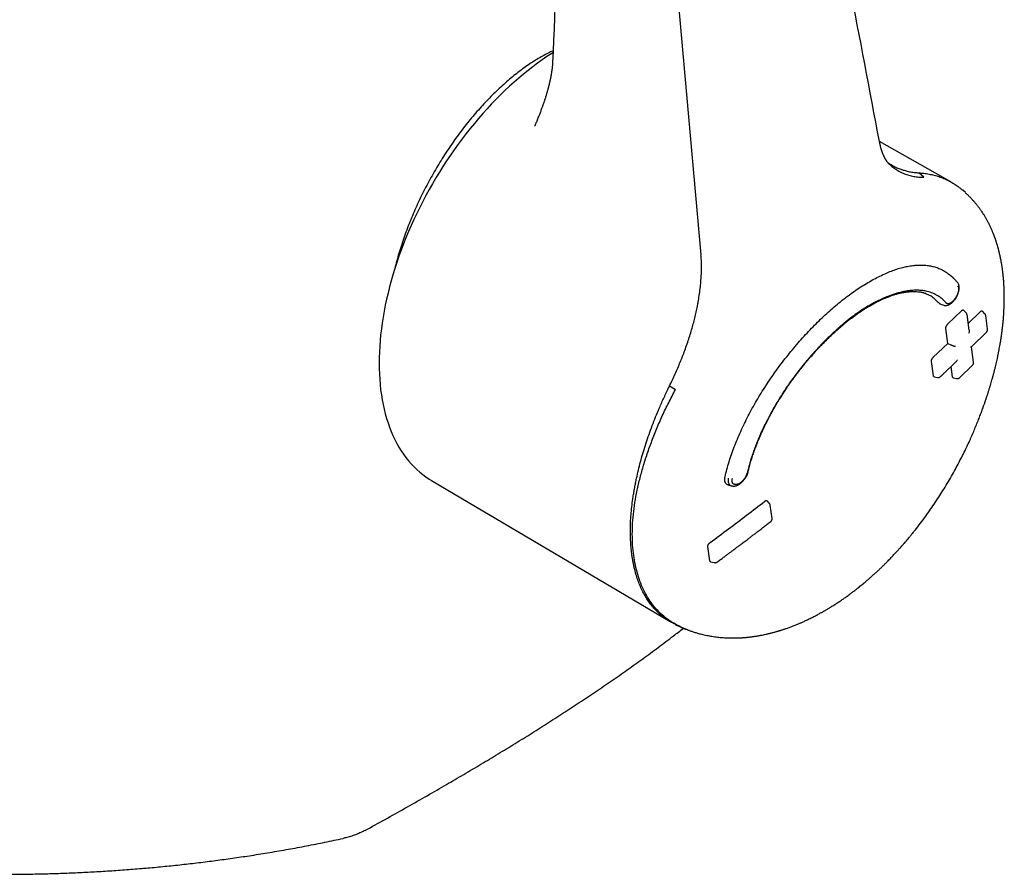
# Model space of a CAD drawing. Header units: millimetres. Extents: x 8 to 566, y 12 to 398.
# Tile 22 of 198: x 526 to 556, y 87 to 113. Entities that reach past the tile are written whole.
import ezdxf

# ---------------------------------------------------------------- set-up
doc = ezdxf.new("R2010")
doc.units = ezdxf.units.MM

msp = doc.modelspace()

# ---------------------------------------------------------------- linework, layer by layer
at = {"color": 7, "linetype": 'Continuous', "lineweight": 30}
for p, q in [((545.543, 117.457), (546.569, 106.033)), ((554.249, 108.269), (552.053, 109.506)), ((552.306, 108.867), (552.354, 108.834)), ((553.415, 108.412), (553.261, 108.547)), ((554.69, 107.939), (554.608, 108.012)), ((554.326, 105.307), (554.251, 105.375)), ((554.328, 105.304), (554.325, 105.307)), ((553.476, 104.845), (553.457, 104.851)), ((553.475, 104.844), (553.476, 104.844)), ((553.932, 104.508), (554.027, 104.478)), ((554.146, 103.895), (554.573, 104.309)), ((554.714, 104.248), (554.637, 104.327)), ((554.807, 103.714), (554.741, 104.192)), ((554.779, 103.916), (555.148, 104.282)), ((555.289, 104.22), (555.212, 104.301)), ((555.373, 103.75), (555.316, 104.165)), ((554.154, 103.309), (554.091, 103.768)), ((554.875, 103.201), (555.345, 103.666)), ((553.703, 102.881), (554.154, 103.309)), ((554.154, 103.309), (554.244, 103.264)), ((554.244, 103.264), (554.248, 103.263)), ((554.943, 102.729), (554.877, 103.203)), ((553.708, 102.314), (553.647, 102.754)), ((554.297, 102.279), (554.253, 102.599)), ((554.511, 102.253), (554.914, 102.643)), ((553.729, 102.285), (553.832, 102.262)), ((554.318, 102.25), (554.419, 102.227)), ((545.605, 102.006), (545.787, 101.894)), ((538.296, 99.092), (545.618, 94.76)), ((547.392, 98.964), (547.498, 98.931)), ((548.667, 98.397), (548.599, 98.468)), ((548.751, 97.928), (548.694, 98.342)), ((546.843, 96.627), (546.781, 97.071)), ((546.865, 96.598), (546.98, 96.571)), ((545.778, 94.675), (546.085, 94.528))]:
    msp.add_line(p, q, dxfattribs=at)
at = {"color": 7, "linetype": 'Continuous', "lineweight": 30, "flags": 128}
msp.add_lwpolyline([(542.023, 112.238), (541.984, 112.214), (541.837, 112.118), (541.692, 112.019), (541.546, 111.915), (541.401, 111.807), (541.257, 111.695), (541.113, 111.579), (540.97, 111.459), (540.828, 111.335), (540.687, 111.208), (540.548, 111.077), (540.409, 110.943), (540.271, 110.805), (540.135, 110.664), (540.001, 110.519), (539.868, 110.372), (539.736, 110.221), (539.607, 110.067), (539.479, 109.911), (539.353, 109.752), (539.229, 109.59), (539.107, 109.426), (538.988, 109.259), (538.87, 109.09), (538.755, 108.919), (538.643, 108.746), (538.533, 108.571), (538.425, 108.394), (538.32, 108.215), (538.218, 108.035), (538.119, 107.854), (538.022, 107.671), (537.928, 107.486), (537.838, 107.301), (537.75, 107.115), (537.665, 106.928), (537.584, 106.741), (537.506, 106.552), (537.431, 106.364), (537.359, 106.175), (537.291, 105.986), (537.226, 105.797), (537.165, 105.608), (537.107, 105.419), (537.053, 105.231), (537.002, 105.043), (536.955, 104.855), (536.912, 104.669), (536.872, 104.483), (536.836, 104.298), (536.804, 104.115), (536.775, 103.932), (536.75, 103.751), (536.729, 103.572), (536.712, 103.394), (536.699, 103.218), (536.689, 103.043), (536.683, 102.871), (536.681, 102.701), (536.683, 102.533), (536.689, 102.367), (536.699, 102.204), (536.712, 102.043), (536.729, 101.885), (536.75, 101.73), (536.775, 101.577), (536.804, 101.428), (536.836, 101.282), (536.872, 101.139), (536.912, 100.999), (536.955, 100.862), (537.002, 100.729), (537.053, 100.6), (537.107, 100.474), (537.165, 100.352), (537.226, 100.234), (537.291, 100.12), (537.359, 100.009), (537.431, 99.903), (537.506, 99.801), (537.584, 99.703), (537.665, 99.609), (537.75, 99.52), (537.838, 99.435), (537.928, 99.354), (538.022, 99.279), (538.119, 99.207), (538.218, 99.14), (538.296, 99.092)], dxfattribs=at)
at = {"color": 7, "linetype": 'Continuous', "lineweight": 30}
for points, knots in [([(542.424, 121.464), (542.365, 120.124), (542.225, 116.948), (542.089, 113.774), (542.01, 111.938)], [0, 0, 0, 0, 0.421584, 1, 1, 1, 1]), ([(552.053, 109.507), (551.75, 111.101), (551.081, 114.626), (550.411, 118.15), (550.045, 120.08)], [0, 0, 0, 0, 0.45248, 1, 1, 1, 1]), ([(542.025, 112.297), (541.976, 112.274), (541.869, 112.224), (541.703, 112.136), (541.529, 112.034), (541.354, 111.924), (541.178, 111.804), (541, 111.674), (540.822, 111.535), (540.643, 111.386), (540.464, 111.227), (540.287, 111.062), (540.113, 110.89), (539.942, 110.713), (539.773, 110.527), (539.604, 110.334), (539.438, 110.133), (539.273, 109.925), (539.111, 109.71), (538.954, 109.491), (538.802, 109.269), (538.656, 109.045), (538.513, 108.815), (538.374, 108.579), (538.24, 108.34), (538.11, 108.096), (537.985, 107.848), (537.866, 107.6), (537.756, 107.352), (537.651, 107.104), (537.553, 106.854), (537.461, 106.602), (537.375, 106.35), (537.296, 106.097), (537.224, 105.844), (537.182, 105.677), (537.162, 105.594)], [0, 0, 0, 0, 0.025373, 0.05556, 0.08474, 0.11392, 0.143612, 0.173331, 0.20305, 0.232743, 0.262995, 0.293247, 0.322298, 0.351348, 0.38091, 0.410498, 0.440086, 0.469648, 0.499766, 0.529884, 0.558814, 0.587743, 0.617178, 0.64664, 0.676102, 0.705537, 0.735524, 0.76551, 0.794391, 0.823272, 0.852656, 0.882067, 0.911478, 0.940862, 0.970795, 1, 1, 1, 1]), ([(542.01, 111.938), (542.009, 111.931), (542.009, 111.918), (542.008, 111.9), (542.007, 111.885), (542.006, 111.872), (542.005, 111.86), (542.004, 111.848), (542.003, 111.835), (542.002, 111.821), (542, 111.806), (541.999, 111.791), (541.997, 111.775), (541.995, 111.758), (541.993, 111.738), (541.99, 111.714), (541.986, 111.688), (541.982, 111.661), (541.978, 111.633), (541.974, 111.607), (541.969, 111.58), (541.965, 111.554), (541.961, 111.53), (541.956, 111.508), (541.952, 111.485), (541.947, 111.46), (541.942, 111.435), (541.937, 111.412), (541.933, 111.392), (541.928, 111.371), (541.923, 111.348), (541.918, 111.323), (541.912, 111.301), (541.908, 111.282), (541.904, 111.264), (541.899, 111.245), (541.893, 111.221), (541.886, 111.195), (541.879, 111.167), (541.872, 111.142), (541.864, 111.111), (541.854, 111.075), (541.842, 111.032), (541.829, 110.987), (541.815, 110.943), (541.802, 110.899), (541.788, 110.855), (541.773, 110.809), (541.758, 110.764), (541.744, 110.72), (541.73, 110.679), (541.716, 110.64), (541.703, 110.602), (541.688, 110.562), (541.672, 110.518), (541.654, 110.469), (541.635, 110.418), (541.615, 110.365), (541.594, 110.311), (541.571, 110.254), (541.547, 110.195), (541.523, 110.137), (541.502, 110.087), (541.485, 110.046), (541.471, 110.015), (541.463, 109.996), (541.459, 109.985), (541.458, 109.983)], [0, 0, 0, 0, 0.017099, 0.031281, 0.042671, 0.052571, 0.06133, 0.06959, 0.079025, 0.089608, 0.099395, 0.110436, 0.120732, 0.13272, 0.146211, 0.160466, 0.179078, 0.196618, 0.213204, 0.230118, 0.245408, 0.261679, 0.275831, 0.287824, 0.300661, 0.315251, 0.330093, 0.34249, 0.35276, 0.363796, 0.37645, 0.390441, 0.402851, 0.411945, 0.420235, 0.430423, 0.44264, 0.456791, 0.470781, 0.483764, 0.495739, 0.515926, 0.537127, 0.559366, 0.580671, 0.600968, 0.620891, 0.643145, 0.664046, 0.68381, 0.702452, 0.719955, 0.736301, 0.753548, 0.772984, 0.794585, 0.817105, 0.839874, 0.862893, 0.886162, 0.913061, 0.937154, 0.958303, 0.976413, 0.987473, 0.99735, 1, 1, 1, 1]), ([(552.371, 108.797), (552.369, 108.798), (552.366, 108.801), (552.362, 108.806), (552.358, 108.809), (552.356, 108.811), (552.352, 108.814), (552.348, 108.819), (552.342, 108.825), (552.336, 108.832), (552.329, 108.839), (552.323, 108.846), (552.317, 108.853), (552.311, 108.86), (552.306, 108.866), (552.301, 108.873), (552.296, 108.88), (552.29, 108.887), (552.287, 108.892), (552.284, 108.897), (552.28, 108.901), (552.277, 108.906), (552.273, 108.912), (552.269, 108.918), (552.265, 108.923), (552.262, 108.928), (552.258, 108.935), (552.253, 108.942), (552.249, 108.949), (552.245, 108.956), (552.24, 108.963), (552.235, 108.972), (552.23, 108.981), (552.224, 108.992), (552.218, 109.004), (552.211, 109.017), (552.204, 109.03), (552.197, 109.044), (552.191, 109.057), (552.184, 109.072), (552.177, 109.087), (552.17, 109.104), (552.163, 109.121), (552.157, 109.135), (552.153, 109.147), (552.15, 109.153), (552.148, 109.161), (552.144, 109.17), (552.141, 109.179), (552.138, 109.187), (552.135, 109.195), (552.133, 109.202), (552.13, 109.211), (552.126, 109.22), (552.124, 109.228), (552.121, 109.235), (552.119, 109.242), (552.116, 109.252), (552.113, 109.263), (552.109, 109.274), (552.106, 109.285), (552.103, 109.295), (552.1, 109.305), (552.097, 109.318), (552.093, 109.331), (552.089, 109.345), (552.086, 109.356), (552.084, 109.367), (552.08, 109.381), (552.076, 109.399), (552.071, 109.42), (552.067, 109.438), (552.063, 109.454), (552.06, 109.469), (552.057, 109.487), (552.054, 109.5), (552.053, 109.507)], [0, 0, 0, 0, 0.018151, 0.033412, 0.045776, 0.055358, 0.064386, 0.082947, 0.101945, 0.124699, 0.148126, 0.169699, 0.187351, 0.205984, 0.221801, 0.235254, 0.254762, 0.271151, 0.282755, 0.290528, 0.299547, 0.310441, 0.323241, 0.336123, 0.345725, 0.353518, 0.366771, 0.380873, 0.393968, 0.40484, 0.415702, 0.431318, 0.448295, 0.462046, 0.481182, 0.501757, 0.520839, 0.538193, 0.559641, 0.575667, 0.597308, 0.616525, 0.635819, 0.658923, 0.667809, 0.674324, 0.681901, 0.69216, 0.703525, 0.71251, 0.719287, 0.726715, 0.736239, 0.746731, 0.755148, 0.761324, 0.767647, 0.776875, 0.788493, 0.800059, 0.810193, 0.818894, 0.828088, 0.839482, 0.853558, 0.865638, 0.875382, 0.884104, 0.893974, 0.912549, 0.930254, 0.947291, 0.957949, 0.969381, 0.983301, 1, 1, 1, 1]), ([(552.354, 108.834), (552.391, 108.81), (552.466, 108.764), (552.585, 108.705), (552.71, 108.655), (552.839, 108.614), (552.974, 108.582), (553.114, 108.559), (553.212, 108.551), (553.261, 108.547)], [0, 0, 0, 0, 0.142956, 0.285496, 0.427851, 0.570249, 0.712918, 0.85609, 1, 1, 1, 1]), ([(552.371, 108.8), (552.392, 108.78), (552.451, 108.727), (552.555, 108.654), (552.682, 108.579), (552.816, 108.519), (552.956, 108.471), (553.103, 108.437), (553.256, 108.415), (553.362, 108.413), (553.415, 108.412)], [0, 0, 0, 0, 0.076053, 0.207519, 0.339079, 0.470779, 0.602664, 0.734788, 0.867211, 1, 1, 1, 1]), ([(553.26, 108.547), (553.285, 108.546), (553.366, 108.54), (553.498, 108.524), (553.657, 108.495), (553.81, 108.456), (553.959, 108.406), (554.103, 108.346), (554.242, 108.275), (554.376, 108.194), (554.484, 108.116), (554.561, 108.054), (554.595, 108.023), (554.608, 108.012)], [0, 0, 0, 0, 0.0468151, 0.1524284, 0.2581924, 0.3644103, 0.4707798, 0.5788737, 0.6871268, 0.7958621, 0.9047593, 0.9661084, 1, 1, 1, 1]), ([(545.92, 94.61), (545.922, 94.609), (545.932, 94.604), (545.947, 94.597), (545.964, 94.589), (545.977, 94.583), (545.989, 94.578), (546.001, 94.573), (546.015, 94.567), (546.031, 94.56), (546.047, 94.553), (546.062, 94.546), (546.075, 94.541), (546.088, 94.536), (546.108, 94.527), (546.132, 94.518), (546.157, 94.508), (546.18, 94.5), (546.205, 94.49), (546.241, 94.477), (546.284, 94.462), (546.335, 94.445), (546.385, 94.429), (546.44, 94.412), (546.496, 94.396), (546.56, 94.379), (546.632, 94.361), (546.709, 94.344), (546.789, 94.328), (546.865, 94.314), (546.947, 94.301), (547.033, 94.289), (547.119, 94.279), (547.203, 94.271), (547.288, 94.265), (547.375, 94.26), (547.463, 94.257), (547.536, 94.257), (547.591, 94.257), (547.63, 94.257), (547.67, 94.258), (547.711, 94.26), (547.75, 94.261), (547.791, 94.263), (547.828, 94.265), (547.859, 94.268), (547.88, 94.269), (547.9, 94.271), (547.92, 94.272), (547.943, 94.274), (547.966, 94.276), (547.986, 94.278), (548.005, 94.28), (548.035, 94.283), (548.076, 94.288), (548.128, 94.294), (548.179, 94.301), (548.227, 94.308), (548.272, 94.315), (548.318, 94.323), (548.363, 94.331), (548.421, 94.342), (548.485, 94.354), (548.541, 94.366), (548.582, 94.375), (548.61, 94.382), (548.643, 94.389), (548.677, 94.398), (548.709, 94.406), (548.74, 94.413), (548.772, 94.422), (548.805, 94.431), (548.841, 94.44), (548.877, 94.451), (548.911, 94.46), (548.94, 94.469), (548.964, 94.476), (548.986, 94.483), (549.008, 94.49), (549.037, 94.499), (549.072, 94.51), (549.113, 94.523), (549.155, 94.537), (549.201, 94.553), (549.251, 94.571), (549.303, 94.59), (549.355, 94.609), (549.406, 94.629), (549.459, 94.65), (549.511, 94.671), (549.559, 94.691), (549.602, 94.709), (549.644, 94.727), (549.688, 94.746), (549.735, 94.768), (549.805, 94.8), (549.896, 94.843), (550.007, 94.898), (550.117, 94.955), (550.201, 95.001), (550.261, 95.034), (550.296, 95.053), (550.326, 95.07), (550.355, 95.087), (550.383, 95.103), (550.418, 95.123), (550.458, 95.147), (550.503, 95.174), (550.548, 95.202), (550.599, 95.233), (550.654, 95.268), (550.713, 95.306), (550.771, 95.344), (550.828, 95.382), (550.882, 95.418), (550.933, 95.453), (550.982, 95.488), (551.033, 95.524), (551.087, 95.563), (551.152, 95.61), (551.227, 95.666), (551.312, 95.732), (551.388, 95.791), (551.453, 95.843), (551.506, 95.886), (551.557, 95.928), (551.607, 95.97), (551.653, 96.009), (551.693, 96.044), (551.728, 96.074), (551.76, 96.101), (551.793, 96.131), (551.831, 96.165), (551.884, 96.213), (551.951, 96.273), (552.027, 96.344), (552.102, 96.416), (552.176, 96.488), (552.248, 96.559), (552.327, 96.638), (552.41, 96.724), (552.496, 96.815), (552.576, 96.901), (552.637, 96.968), (552.679, 97.015), (552.702, 97.041), (552.718, 97.059), (552.728, 97.07), (552.737, 97.08), (552.748, 97.092), (552.764, 97.111), (552.788, 97.139), (552.821, 97.176), (552.86, 97.222), (552.905, 97.275), (552.957, 97.336), (553.014, 97.406), (553.078, 97.484), (553.178, 97.61), (553.311, 97.781), (553.471, 97.996), (553.623, 98.21), (553.767, 98.421), (553.904, 98.631), (554.038, 98.843), (554.167, 99.059), (554.293, 99.278), (554.412, 99.493), (554.525, 99.706), (554.631, 99.916), (554.731, 100.123), (554.819, 100.312), (554.896, 100.484), (554.963, 100.642), (555.031, 100.803), (555.094, 100.961), (555.154, 101.117), (555.199, 101.237), (555.232, 101.327), (555.251, 101.382), (555.269, 101.43), (555.282, 101.469), (555.293, 101.5), (555.3, 101.522), (555.307, 101.541), (555.312, 101.555), (555.316, 101.569), (555.323, 101.588), (555.332, 101.615), (555.344, 101.652), (555.359, 101.698), (555.38, 101.762), (555.405, 101.84), (555.433, 101.929), (555.459, 102.017), (555.484, 102.103), (555.51, 102.194), (555.537, 102.291), (555.564, 102.392), (555.589, 102.489), (555.612, 102.584), (555.634, 102.676), (555.654, 102.763), (555.671, 102.836), (555.683, 102.894), (555.692, 102.937), (555.7, 102.977), (555.709, 103.017), (555.717, 103.061), (555.728, 103.118), (555.742, 103.191), (555.758, 103.284), (555.772, 103.366), (555.783, 103.432), (555.79, 103.48), (555.797, 103.527), (555.804, 103.575), (555.81, 103.622), (555.816, 103.666), (555.821, 103.705), (555.825, 103.739), (555.829, 103.771), (555.833, 103.804), (555.837, 103.84), (555.842, 103.885), (555.847, 103.942), (555.854, 104.008), (555.86, 104.077), (555.865, 104.141), (555.869, 104.198), (555.872, 104.246), (555.874, 104.289), (555.876, 104.328), (555.878, 104.369), (555.88, 104.415), (555.882, 104.469), (555.884, 104.528), (555.886, 104.59), (555.886, 104.65), (555.887, 104.705), (555.886, 104.756), (555.886, 104.803), (555.885, 104.851), (555.884, 104.902), (555.883, 104.952), (555.881, 104.999), (555.879, 105.044), (555.877, 105.089), (555.874, 105.132), (555.872, 105.171), (555.869, 105.212), (555.865, 105.257), (555.861, 105.307), (555.856, 105.36), (555.851, 105.412), (555.846, 105.461), (555.841, 105.504), (555.835, 105.545), (555.83, 105.585), (555.824, 105.626), (555.819, 105.664), (555.813, 105.698), (555.808, 105.729), (555.802, 105.767), (555.795, 105.809), (555.785, 105.863), (555.774, 105.916), (555.762, 105.974), (555.75, 106.029), (555.738, 106.083), (555.728, 106.124), (555.72, 106.154), (555.715, 106.176), (555.708, 106.2), (555.702, 106.224), (555.695, 106.25), (555.688, 106.276), (555.68, 106.301), (555.674, 106.324), (555.667, 106.346), (555.66, 106.369), (555.652, 106.394), (555.645, 106.417), (555.638, 106.438), (555.631, 106.459), (555.624, 106.483), (555.615, 106.507), (555.608, 106.529), (555.6, 106.549), (555.593, 106.57), (555.584, 106.593), (555.576, 106.616), (555.568, 106.637), (555.56, 106.656), (555.553, 106.676), (555.542, 106.702), (555.53, 106.731), (555.516, 106.765), (555.502, 106.799), (555.488, 106.83), (555.473, 106.861), (555.459, 106.891), (555.441, 106.929), (555.419, 106.975), (555.396, 107.019), (555.372, 107.064), (555.352, 107.102), (555.334, 107.134), (555.316, 107.165), (555.296, 107.198), (555.275, 107.234), (555.252, 107.27), (555.231, 107.302), (555.212, 107.332), (555.194, 107.358), (555.175, 107.386), (555.155, 107.415), (555.132, 107.446), (555.108, 107.479), (555.081, 107.515), (555.052, 107.553), (555.021, 107.591), (554.991, 107.626), (554.964, 107.659), (554.938, 107.688), (554.911, 107.718), (554.883, 107.748), (554.852, 107.781), (554.818, 107.815), (554.79, 107.843), (554.769, 107.863), (554.754, 107.877), (554.735, 107.896), (554.716, 107.913), (554.704, 107.924), (554.7, 107.928)], [0, 0, 0, 0, 0.0003782, 0.0017196, 0.002726, 0.0034302, 0.0041389, 0.0049296, 0.0058022, 0.0067567, 0.0079275, 0.0088957, 0.0096606, 0.0103583, 0.0113438, 0.0134913, 0.0148492, 0.0160938, 0.0176819, 0.0195441, 0.0228739, 0.0255644, 0.0290798, 0.0320232, 0.0354195, 0.0393683, 0.0435095, 0.0484062, 0.0530974, 0.0574069, 0.0622193, 0.0674996, 0.0722823, 0.0772873, 0.0821021, 0.0869765, 0.0921815, 0.0972468, 0.0994289, 0.1015705, 0.1039261, 0.1062526, 0.1084811, 0.1106575, 0.113191, 0.1147032, 0.1159, 0.1168784, 0.1180113, 0.1193359, 0.1207379, 0.121933, 0.1228957, 0.1239061, 0.1267955, 0.1299705, 0.1326247, 0.135331, 0.1380862, 0.1402702, 0.143096, 0.1458179, 0.1500092, 0.1539545, 0.1552814, 0.1569038, 0.1588213, 0.1608438, 0.1626124, 0.1643, 0.1660738, 0.1679528, 0.1699743, 0.1721463, 0.1741478, 0.1757351, 0.177034, 0.17824, 0.179481, 0.180757, 0.1830921, 0.1854245, 0.1877625, 0.1902836, 0.1931769, 0.1963207, 0.199157, 0.2020166, 0.2051519, 0.2081776, 0.2109719, 0.2132947, 0.2155777, 0.2181007, 0.2208331, 0.2237413, 0.2301917, 0.2365589, 0.2428673, 0.2491624, 0.2512875, 0.2533391, 0.2551347, 0.2566654, 0.2582492, 0.2601323, 0.2627136, 0.2653738, 0.2680116, 0.2706269, 0.2742729, 0.2777599, 0.2811361, 0.2845363, 0.2878405, 0.2907686, 0.29363, 0.2966648, 0.2998947, 0.3033591, 0.3082519, 0.313536, 0.3188408, 0.3221373, 0.3253723, 0.3285458, 0.3316569, 0.3345464, 0.3371, 0.3391991, 0.3410193, 0.3430336, 0.3454421, 0.348244, 0.353063, 0.3579705, 0.3627979, 0.3675458, 0.3722146, 0.3768048, 0.382858, 0.3885547, 0.3938913, 0.3988694, 0.4009066, 0.4024671, 0.4035181, 0.4040768, 0.4046109, 0.4053307, 0.4062364, 0.4080232, 0.4102631, 0.4129554, 0.4160997, 0.4196953, 0.4237415, 0.4282376, 0.4331824, 0.4453099, 0.4571452, 0.4686908, 0.4799496, 0.4909241, 0.5016167, 0.5129627, 0.5239835, 0.5347624, 0.5453352, 0.5557028, 0.5658649, 0.5758213, 0.5833495, 0.5909499, 0.5987505, 0.6067512, 0.613957, 0.6213171, 0.6242439, 0.6269428, 0.6292924, 0.6312925, 0.6325941, 0.6336888, 0.6345765, 0.6352574, 0.6358106, 0.636623, 0.6379797, 0.6397681, 0.6419884, 0.6446405, 0.649, 0.6533461, 0.6576035, 0.6617722, 0.6658524, 0.670928, 0.6758596, 0.6806477, 0.685293, 0.6897955, 0.6941553, 0.698255, 0.7006179, 0.7027213, 0.7046081, 0.706612, 0.7088037, 0.7111831, 0.7153163, 0.7199623, 0.725128, 0.7274915, 0.7298738, 0.7322642, 0.7346625, 0.7370688, 0.7394044, 0.7413757, 0.743091, 0.7446378, 0.7463261, 0.7481582, 0.7501616, 0.7533696, 0.7568515, 0.760528, 0.7641672, 0.7668827, 0.7694651, 0.7717346, 0.7736077, 0.7757414, 0.7781818, 0.7810068, 0.7842964, 0.7877246, 0.790953, 0.7939748, 0.7967583, 0.7991955, 0.8017094, 0.8045678, 0.8075566, 0.8099366, 0.8124028, 0.8149809, 0.8174227, 0.8195768, 0.821626, 0.8243161, 0.8271069, 0.8300433, 0.8331794, 0.8360447, 0.8385303, 0.8406016, 0.8429926, 0.8454142, 0.8476796, 0.8496534, 0.8513924, 0.8531209, 0.8562011, 0.8589182, 0.8625112, 0.865738, 0.8691899, 0.8724178, 0.8753159, 0.8766059, 0.877934, 0.8793154, 0.8809261, 0.882388, 0.8840229, 0.8856745, 0.8869805, 0.8882324, 0.8896849, 0.8913498, 0.8928379, 0.8940304, 0.895226, 0.8967177, 0.8983724, 0.8997633, 0.9008918, 0.9021877, 0.9037821, 0.9052963, 0.9065486, 0.9076092, 0.9088701, 0.9103923, 0.9127023, 0.9145008, 0.9168942, 0.919171, 0.920658, 0.9230581, 0.9254324, 0.9282606, 0.9314872, 0.9345535, 0.9372827, 0.9391967, 0.9412205, 0.9435764, 0.9461464, 0.9487439, 0.9511291, 0.9531468, 0.9550082, 0.956893, 0.9591491, 0.9614326, 0.9638172, 0.9664666, 0.969463, 0.972487, 0.9752894, 0.977751, 0.9800859, 0.9824157, 0.9848935, 0.9874043, 0.9905727, 0.9936093, 0.9945742, 0.9957434, 0.9972454, 0.9990811, 1, 1, 1, 1]), ([(554.688, 107.938), (554.689, 107.937), (554.692, 107.934), (554.696, 107.931), (554.699, 107.927)], [0, 0, 0, 0, 0.034686, 1, 1, 1, 1]), ([(546.072, 103.091), (546.096, 103.159), (546.145, 103.292), (546.21, 103.489), (546.268, 103.679), (546.321, 103.862), (546.369, 104.045), (546.412, 104.225), (546.441, 104.359), (546.458, 104.444), (546.465, 104.482), (546.473, 104.52), (546.479, 104.557), (546.486, 104.594), (546.492, 104.631), (546.509, 104.728), (546.532, 104.884), (546.557, 105.095), (546.574, 105.298), (546.584, 105.494), (546.586, 105.682), (546.582, 105.862), (546.574, 105.976), (546.569, 106.033)], [0, 0, 0, 0, 0.062956, 0.124387, 0.184239, 0.242461, 0.299008, 0.359229, 0.417333, 0.430083, 0.442723, 0.455255, 0.467676, 0.479988, 0.49219, 0.504281, 0.577864, 0.650619, 0.722487, 0.793408, 0.863332, 0.93221, 1, 1, 1, 1]), ([(547.308, 99.212), (547.326, 99.287), (547.363, 99.437), (547.43, 99.665), (547.506, 99.896), (547.592, 100.13), (547.687, 100.366), (547.79, 100.603), (547.901, 100.841), (548.02, 101.078), (548.145, 101.312), (548.277, 101.546), (548.416, 101.778), (548.562, 102.007), (548.713, 102.235), (548.87, 102.459), (549.033, 102.68), (549.202, 102.897), (549.375, 103.111), (549.554, 103.322), (549.735, 103.526), (549.919, 103.724), (550.104, 103.913), (550.29, 104.094), (550.477, 104.268), (550.664, 104.432), (550.852, 104.589), (551.04, 104.736), (551.228, 104.874), (551.416, 105.003), (551.603, 105.122), (551.789, 105.232), (551.974, 105.332), (552.154, 105.421), (552.331, 105.498), (552.504, 105.564), (552.673, 105.618), (552.837, 105.66), (552.997, 105.691), (553.152, 105.71), (553.302, 105.717), (553.446, 105.712), (553.584, 105.696), (553.718, 105.667), (553.844, 105.627), (553.965, 105.575), (554.077, 105.511), (554.173, 105.445), (554.229, 105.394), (554.251, 105.374)], [0, 0, 0, 0, 0.0214811, 0.0428996, 0.0643078, 0.0857582, 0.1073029, 0.1289936, 0.1505449, 0.1719472, 0.193251, 0.2145077, 0.2357689, 0.2570862, 0.278381, 0.2996568, 0.320967, 0.342365, 0.3639033, 0.3856332, 0.4074064, 0.4289679, 0.4503697, 0.471665, 0.4929076, 0.5141519, 0.5354149, 0.5566479, 0.5779044, 0.599238, 0.6207014, 0.6423464, 0.6640096, 0.6855146, 0.7069134, 0.7282589, 0.7496041, 0.7710025, 0.7924128, 0.8137392, 0.835033, 0.856346, 0.8777297, 0.8992352, 0.9207979, 0.9422459, 0.9636306, 0.9850041, 1, 1, 1, 1]), ([(554.458, 105.169), (554.437, 105.193), (554.396, 105.241), (554.351, 105.284), (554.329, 105.304)], [0, 0, 0, 0, 0.51316, 1, 1, 1, 1]), ([(554.025, 104.479), (554.034, 104.476), (554.052, 104.472), (554.077, 104.47), (554.099, 104.471), (554.122, 104.474), (554.145, 104.48), (554.168, 104.488), (554.187, 104.497), (554.204, 104.506), (554.221, 104.515), (554.239, 104.527), (554.261, 104.543), (554.287, 104.564), (554.313, 104.589), (554.338, 104.617), (554.362, 104.645), (554.384, 104.675), (554.406, 104.71), (554.428, 104.75), (554.449, 104.794), (554.467, 104.837), (554.48, 104.88), (554.49, 104.919), (554.497, 104.953), (554.5, 104.984), (554.502, 105.012), (554.502, 105.034), (554.5, 105.053), (554.498, 105.07), (554.494, 105.091), (554.487, 105.115), (554.476, 105.143), (554.464, 105.16), (554.458, 105.169)], [0, 0, 0, 0, 0.033765, 0.063198, 0.088326, 0.109244, 0.142965, 0.170711, 0.193124, 0.214025, 0.234396, 0.25451, 0.284725, 0.319678, 0.35935, 0.392252, 0.426586, 0.460865, 0.494851, 0.539287, 0.583119, 0.626623, 0.66959, 0.709222, 0.744907, 0.776609, 0.805101, 0.83431, 0.849424, 0.867078, 0.890661, 0.920433, 0.956718, 1, 1, 1, 1]), ([(554.453, 105.068), (554.459, 105.059), (554.471, 105.043), (554.477, 105.014), (554.48, 104.99), (554.48, 104.974), (554.48, 104.954), (554.478, 104.93), (554.473, 104.903), (554.467, 104.877), (554.459, 104.851), (554.45, 104.826), (554.437, 104.792), (554.416, 104.749), (554.39, 104.707), (554.368, 104.674), (554.349, 104.65), (554.33, 104.627), (554.312, 104.608), (554.295, 104.592), (554.28, 104.579), (554.262, 104.565), (554.242, 104.552), (554.222, 104.541), (554.204, 104.533), (554.188, 104.528), (554.171, 104.525), (554.153, 104.524), (554.135, 104.527), (554.123, 104.532), (554.115, 104.537), (554.109, 104.541), (554.104, 104.546), (554.101, 104.549), (554.099, 104.551)], [0, 0, 0, 0, 0.060281, 0.120207, 0.143248, 0.165998, 0.188571, 0.22234, 0.256361, 0.28598, 0.314896, 0.343348, 0.371587, 0.428391, 0.487376, 0.518621, 0.549801, 0.581245, 0.613276, 0.637296, 0.660977, 0.684446, 0.719524, 0.754856, 0.781577, 0.807805, 0.833713, 0.872351, 0.911284, 0.943053, 0.956759, 0.9708, 0.985205, 1, 1, 1, 1]), ([(554.099, 104.551), (554.06, 104.594), (553.981, 104.678), (553.843, 104.777), (553.69, 104.854), (553.534, 104.903), (553.38, 104.931), (553.233, 104.942), (553.078, 104.939), (552.916, 104.922), (552.734, 104.888), (552.531, 104.833), (552.307, 104.754), (552.078, 104.654), (551.858, 104.541), (551.65, 104.42), (551.456, 104.295), (551.262, 104.159), (551.068, 104.011), (550.934, 103.9), (550.859, 103.836), (550.842, 103.822), (550.826, 103.808), (550.81, 103.794), (550.794, 103.78), (550.757, 103.748), (550.681, 103.68), (550.53, 103.539), (550.332, 103.345), (550.111, 103.11), (549.961, 102.941), (549.872, 102.838), (549.843, 102.804), (549.814, 102.769), (549.786, 102.735), (549.757, 102.7), (549.729, 102.666), (549.659, 102.579), (549.553, 102.446), (549.416, 102.265), (549.281, 102.077), (549.142, 101.874), (549.002, 101.657), (548.896, 101.484), (548.823, 101.358), (548.778, 101.279), (548.734, 101.2), (548.691, 101.122), (548.649, 101.043), (548.608, 100.964), (548.544, 100.838), (548.46, 100.666), (548.37, 100.465), (548.294, 100.282), (548.229, 100.119), (548.171, 99.957), (548.117, 99.797), (548.068, 99.639), (548.024, 99.482), (547.999, 99.38), (547.987, 99.328)], [0, 0, 0, 0, 0.031081, 0.062232, 0.093641, 0.125492, 0.150455, 0.175359, 0.200286, 0.225317, 0.250533, 0.281962, 0.313095, 0.344088, 0.375099, 0.400385, 0.425348, 0.450082, 0.474681, 0.499243, 0.501314, 0.503385, 0.505455, 0.507525, 0.509595, 0.511664, 0.521415, 0.538829, 0.570011, 0.598075, 0.626476, 0.630466, 0.634448, 0.638422, 0.642389, 0.646348, 0.6503, 0.654245, 0.675839, 0.695002, 0.714096, 0.736795, 0.759523, 0.78235, 0.79042, 0.798482, 0.806537, 0.814589, 0.822641, 0.830696, 0.838757, 0.860974, 0.883315, 0.90017, 0.916921, 0.933593, 0.95021, 0.9668, 0.983388, 1, 1, 1, 1]), ([(548.017, 99.357), (548.03, 99.412), (548.056, 99.52), (548.102, 99.682), (548.151, 99.839), (548.203, 99.992), (548.258, 100.141), (548.314, 100.284), (548.371, 100.422), (548.428, 100.554), (548.486, 100.68), (548.544, 100.801), (548.601, 100.915), (548.658, 101.028), (548.717, 101.137), (548.775, 101.244), (548.831, 101.342), (548.884, 101.433), (548.936, 101.519), (548.996, 101.618), (549.068, 101.733), (549.153, 101.862), (549.245, 101.998), (549.344, 102.14), (549.451, 102.287), (549.561, 102.433), (549.675, 102.578), (549.794, 102.723), (549.917, 102.868), (550.044, 103.014), (550.177, 103.159), (550.315, 103.304), (550.458, 103.446), (550.604, 103.587), (550.736, 103.707), (550.85, 103.807), (550.943, 103.886), (551.031, 103.957), (551.113, 104.023), (551.186, 104.078), (551.248, 104.125), (551.302, 104.165), (551.352, 104.2), (551.396, 104.231), (551.43, 104.254), (551.454, 104.27), (551.472, 104.282), (551.491, 104.295), (551.514, 104.311), (551.542, 104.329), (551.576, 104.351), (551.617, 104.377), (551.665, 104.407), (551.719, 104.44), (551.79, 104.481), (551.875, 104.529), (551.971, 104.58), (552.061, 104.625), (552.147, 104.665), (552.228, 104.701), (552.306, 104.733), (552.384, 104.762), (552.465, 104.791), (552.551, 104.818), (552.643, 104.843), (552.72, 104.861), (552.777, 104.872), (552.813, 104.878), (552.844, 104.883), (552.871, 104.887), (552.894, 104.889), (552.913, 104.892), (552.928, 104.893), (552.94, 104.894), (552.951, 104.895), (552.962, 104.896), (552.977, 104.898), (552.997, 104.899), (553.023, 104.9), (553.052, 104.901), (553.086, 104.902), (553.134, 104.902), (553.193, 104.899), (553.263, 104.892), (553.335, 104.881), (553.407, 104.866), (553.454, 104.852), (553.477, 104.845)], [0, 0, 0, 0, 0.020308, 0.039928, 0.058857, 0.077093, 0.094633, 0.111476, 0.127619, 0.143062, 0.157804, 0.171845, 0.185184, 0.197822, 0.211146, 0.223592, 0.235163, 0.24586, 0.255763, 0.265551, 0.281014, 0.296592, 0.31231, 0.330336, 0.348535, 0.366901, 0.385429, 0.404228, 0.423521, 0.443304, 0.463569, 0.484306, 0.505505, 0.527157, 0.549212, 0.563536, 0.577092, 0.589898, 0.601953, 0.613256, 0.62161, 0.629498, 0.636914, 0.643468, 0.648942, 0.651682, 0.654085, 0.656873, 0.660298, 0.66436, 0.66906, 0.675416, 0.682658, 0.690785, 0.699542, 0.714763, 0.729326, 0.743229, 0.756471, 0.769275, 0.781437, 0.793908, 0.807067, 0.820911, 0.836928, 0.853771, 0.860577, 0.866902, 0.872544, 0.877502, 0.881483, 0.88488, 0.887693, 0.889923, 0.891583, 0.893494, 0.896149, 0.899927, 0.904603, 0.910178, 0.91665, 0.923857, 0.937441, 0.951883, 0.967183, 0.983343, 1, 1, 1, 1]), ([(553.886, 104.539), (553.807, 104.619), (553.654, 104.775), (553.448, 104.844), (553.348, 104.878)], [0, 0, 0, 0, 0.5156976, 1, 1, 1, 1]), ([(553.932, 104.508), (553.932, 104.508), (553.922, 104.51), (553.906, 104.519), (553.892, 104.532), (553.886, 104.539)], [0, 0, 0, 0, 0.033931, 0.51678, 1, 1, 1, 1]), ([(554.573, 104.309), (554.577, 104.313), (554.585, 104.321), (554.598, 104.329), (554.609, 104.334), (554.62, 104.335), (554.629, 104.333), (554.635, 104.331), (554.637, 104.328), (554.637, 104.328)], [0, 0, 0, 0, 0.1713614, 0.335407, 0.4983751, 0.666624, 0.834779, 0.9974779, 1, 1, 1, 1]), ([(554.741, 104.192), (554.74, 104.197), (554.738, 104.208), (554.732, 104.223), (554.724, 104.237), (554.717, 104.244), (554.714, 104.248)], [0, 0, 0, 0, 0.235858, 0.507942, 0.785374, 1, 1, 1, 1]), ([(555.148, 104.282), (555.152, 104.286), (555.161, 104.294), (555.173, 104.302), (555.184, 104.307), (555.195, 104.309), (555.204, 104.307), (555.21, 104.304), (555.211, 104.301), (555.211, 104.301)], [0, 0, 0, 0, 0.171452, 0.335557, 0.498497, 0.666584, 0.834838, 0.997548, 1, 1, 1, 1]), ([(555.316, 104.165), (555.315, 104.17), (555.313, 104.18), (555.307, 104.195), (555.299, 104.209), (555.292, 104.217), (555.289, 104.22)], [0, 0, 0, 0, 0.235746, 0.507712, 0.785025, 1, 1, 1, 1]), ([(554.091, 103.768), (554.091, 103.773), (554.09, 103.782), (554.092, 103.798), (554.096, 103.815), (554.103, 103.833), (554.112, 103.85), (554.122, 103.867), (554.134, 103.883), (554.142, 103.891), (554.146, 103.895)], [0, 0, 0, 0, 0.129317, 0.25237, 0.374009, 0.499252, 0.626701, 0.749224, 0.871954, 1, 1, 1, 1]), ([(555.344, 103.665), (555.347, 103.668), (555.353, 103.675), (555.361, 103.687), (555.368, 103.7), (555.373, 103.716), (555.374, 103.732), (555.375, 103.744), (555.373, 103.75), (555.373, 103.75)], [0, 0, 0, 0, 0.130248, 0.291052, 0.45724, 0.627708, 0.80167, 0.978643, 1, 1, 1, 1]), ([(554.807, 103.714), (554.807, 103.711), (554.808, 103.704), (554.809, 103.682), (554.806, 103.649), (554.796, 103.623), (554.791, 103.611)], [0, 0, 0, 0, 0.066292, 0.221343, 0.611396, 1, 1, 1, 1]), ([(554.248, 103.263), (554.253, 103.26), (554.265, 103.254), (554.284, 103.246), (554.306, 103.238), (554.333, 103.229), (554.363, 103.223), (554.38, 103.221), (554.388, 103.22)], [0, 0, 0, 0, 0.103772, 0.221153, 0.353367, 0.500509, 0.748932, 1, 1, 1, 1]), ([(554.875, 103.201), (554.872, 103.199), (554.867, 103.195), (554.855, 103.196), (554.848, 103.196)], [0, 0, 0, 0, 0.482198, 1, 1, 1, 1]), ([(545.605, 102.006), (545.635, 102.066), (545.693, 102.188), (545.777, 102.369), (545.857, 102.551), (545.933, 102.732), (546.005, 102.912), (546.05, 103.032), (546.072, 103.091)], [0, 0, 0, 0, 0.167316, 0.334511, 0.501483, 0.668125, 0.834333, 1, 1, 1, 1]), ([(553.647, 102.754), (553.647, 102.759), (553.646, 102.768), (553.648, 102.784), (553.653, 102.801), (553.66, 102.818), (553.668, 102.836), (553.679, 102.853), (553.691, 102.868), (553.699, 102.876), (553.703, 102.881)], [0, 0, 0, 0, 0.129304, 0.252349, 0.373991, 0.499253, 0.626636, 0.74915, 0.87191, 1, 1, 1, 1]), ([(553.923, 102.286), (553.94, 102.302), (553.976, 102.336), (554.035, 102.392), (554.101, 102.455), (554.175, 102.525), (554.257, 102.603), (554.335, 102.677), (554.384, 102.725), (554.405, 102.745)], [0, 0, 0, 0, 0.104396, 0.225277, 0.362644, 0.516496, 0.686829, 0.873641, 1, 1, 1, 1]), ([(554.446, 102.805), (554.44, 102.794), (554.431, 102.776), (554.416, 102.757), (554.408, 102.749), (554.404, 102.745)], [0, 0, 0, 0, 0.514331, 0.781377, 1, 1, 1, 1]), ([(554.913, 102.643), (554.916, 102.646), (554.923, 102.653), (554.931, 102.665), (554.938, 102.679), (554.942, 102.694), (554.944, 102.71), (554.944, 102.722), (554.943, 102.728), (554.943, 102.729)], [0, 0, 0, 0, 0.139074, 0.298248, 0.46275, 0.63149, 0.803688, 0.978865, 1, 1, 1, 1]), ([(553.729, 102.285), (553.727, 102.286), (553.722, 102.287), (553.716, 102.292), (553.711, 102.301), (553.709, 102.309), (553.708, 102.314)], [0, 0, 0, 0, 0.177157, 0.442777, 0.713843, 1, 1, 1, 1]), ([(553.832, 102.262), (553.833, 102.261), (553.838, 102.26), (553.846, 102.259), (553.857, 102.259), (553.864, 102.26), (553.868, 102.26)], [0, 0, 0, 0, 0.130102, 0.393692, 0.684618, 1, 1, 1, 1]), ([(553.868, 102.26), (553.873, 102.261), (553.881, 102.262), (553.892, 102.267), (553.902, 102.271), (553.913, 102.277), (553.919, 102.283), (553.922, 102.286)], [0, 0, 0, 0, 0.276788, 0.392181, 0.584821, 0.788433, 1, 1, 1, 1]), ([(554.318, 102.251), (554.316, 102.251), (554.311, 102.252), (554.305, 102.258), (554.299, 102.266), (554.298, 102.275), (554.297, 102.279)], [0, 0, 0, 0, 0.176668, 0.442525, 0.713765, 1, 1, 1, 1]), ([(554.455, 102.226), (554.461, 102.227), (554.469, 102.228), (554.48, 102.232), (554.489, 102.236), (554.5, 102.243), (554.507, 102.249), (554.51, 102.252), (554.51, 102.252)], [0, 0, 0, 0, 0.271837, 0.385165, 0.574358, 0.774327, 0.991956, 1, 1, 1, 1]), ([(545.778, 94.676), (545.739, 94.695), (545.654, 94.737), (545.53, 94.814), (545.423, 94.891), (545.337, 94.96), (545.272, 95.019), (545.208, 95.081), (545.132, 95.161), (545.044, 95.264), (544.949, 95.393), (544.861, 95.53), (544.779, 95.678), (544.706, 95.834), (544.64, 95.999), (544.582, 96.173), (544.539, 96.328), (544.508, 96.462), (544.486, 96.571), (544.466, 96.683), (544.445, 96.824), (544.425, 96.997), (544.408, 97.205), (544.4, 97.419), (544.399, 97.64), (544.407, 97.869), (544.424, 98.104), (544.449, 98.344), (544.478, 98.554), (544.507, 98.732), (544.532, 98.875), (544.56, 99.019), (544.597, 99.198), (544.646, 99.414), (544.71, 99.667), (544.782, 99.923), (544.861, 100.183), (544.949, 100.446), (545.044, 100.713), (545.148, 100.981), (545.243, 101.214), (545.328, 101.41), (545.399, 101.569), (545.472, 101.729), (545.541, 101.874), (545.586, 101.967), (545.605, 102.006)], [0, 0, 0, 0, 0.0229701, 0.0507527, 0.0785769, 0.094252, 0.1099345, 0.1256393, 0.1413515, 0.1683335, 0.1953533, 0.2224875, 0.2496602, 0.2772695, 0.3049194, 0.3326921, 0.3605058, 0.3762903, 0.3920824, 0.4078972, 0.4237195, 0.4507014, 0.4777212, 0.5048551, 0.5320274, 0.5596352, 0.5872834, 0.6150538, 0.6428653, 0.658651, 0.6744443, 0.6902604, 0.7060841, 0.7327988, 0.7595505, 0.7864138, 0.8133146, 0.8406407, 0.8680062, 0.8954911, 0.9230162, 0.9392512, 0.9554945, 0.9717629, 0.9880397, 1, 1, 1, 1]), ([(554.419, 102.227), (554.421, 102.227), (554.425, 102.226), (554.434, 102.225), (554.444, 102.224), (554.451, 102.225), (554.455, 102.226)], [0, 0, 0, 0, 0.129181, 0.393044, 0.684267, 1, 1, 1, 1]), ([(545.921, 94.613), (545.876, 94.634), (545.754, 94.69), (545.571, 94.808), (545.373, 94.963), (545.193, 95.142), (545.032, 95.342), (544.891, 95.564), (544.769, 95.806), (544.666, 96.067), (544.584, 96.346), (544.522, 96.641), (544.48, 96.952), (544.459, 97.277), (544.459, 97.615), (544.48, 97.965), (544.522, 98.327), (544.586, 98.699), (544.671, 99.08), (544.775, 99.469), (544.899, 99.865), (545.041, 100.266), (545.201, 100.671), (545.379, 101.078), (545.573, 101.486), (545.716, 101.758), (545.787, 101.894)], [0, 0, 0, 0, 0.02478, 0.067203, 0.109588, 0.151934, 0.194274, 0.236668, 0.279114, 0.321595, 0.364092, 0.406584, 0.449048, 0.491461, 0.533804, 0.576064, 0.618265, 0.660523, 0.702845, 0.745224, 0.787648, 0.830103, 0.872577, 0.915055, 0.957531, 1, 1, 1, 1]), ([(547.458, 98.958), (547.446, 98.957), (547.423, 98.957), (547.392, 98.963), (547.363, 98.976), (547.34, 98.995), (547.321, 99.02), (547.307, 99.05), (547.299, 99.085), (547.296, 99.124), (547.298, 99.167), (547.304, 99.197), (547.308, 99.212)], [0, 0, 0, 0, 0.094613, 0.19598, 0.296004, 0.396449, 0.495558, 0.595565, 0.698216, 0.79948, 0.899493, 1, 1, 1, 1]), ([(547.503, 98.932), (547.516, 98.928), (547.542, 98.922), (547.579, 98.921), (547.609, 98.924), (547.64, 98.931), (547.669, 98.941), (547.696, 98.953), (547.719, 98.964), (547.741, 98.977), (547.764, 98.993), (547.789, 99.012), (547.815, 99.034), (547.844, 99.062), (547.875, 99.095), (547.908, 99.135), (547.938, 99.178), (547.964, 99.221), (547.985, 99.264), (548.005, 99.31), (548.013, 99.341), (548.017, 99.357)], [0, 0, 0, 0, 0.065081, 0.120793, 0.168263, 0.211088, 0.262082, 0.304445, 0.337333, 0.367733, 0.412763, 0.450911, 0.495599, 0.546892, 0.604865, 0.669584, 0.741114, 0.799335, 0.861618, 0.928289, 1, 1, 1, 1]), ([(547.987, 99.328), (547.983, 99.312), (547.974, 99.279), (547.955, 99.238), (547.939, 99.208), (547.928, 99.189), (547.914, 99.167), (547.896, 99.142), (547.876, 99.117), (547.855, 99.093), (547.835, 99.073), (547.815, 99.054), (547.787, 99.031), (547.751, 99.006), (547.715, 98.988), (547.686, 98.977), (547.665, 98.972), (547.644, 98.969), (547.626, 98.968), (547.61, 98.97), (547.597, 98.973), (547.583, 98.978), (547.568, 98.986), (547.555, 98.998), (547.545, 99.01), (547.538, 99.023), (547.531, 99.039), (547.526, 99.06), (547.524, 99.085), (547.525, 99.105), (547.526, 99.12), (547.528, 99.131), (547.53, 99.142), (547.532, 99.15), (547.533, 99.154)], [0, 0, 0, 0, 0.059741, 0.119271, 0.142313, 0.165104, 0.187758, 0.221727, 0.256038, 0.285973, 0.315179, 0.343898, 0.372382, 0.429617, 0.488979, 0.519959, 0.550853, 0.581981, 0.613659, 0.637657, 0.661302, 0.684722, 0.719707, 0.754929, 0.781671, 0.807912, 0.83383, 0.872486, 0.91145, 0.943264, 0.956889, 0.970868, 0.98523, 1, 1, 1, 1]), ([(547.409, 99.169), (547.406, 99.147), (547.399, 99.103), (547.405, 99.046), (547.421, 98.998), (547.447, 98.962), (547.476, 98.94), (547.498, 98.934), (547.505, 98.933)], [0, 0, 0, 0, 0.186502, 0.369133, 0.550109, 0.730375, 0.911736, 1, 1, 1, 1]), ([(546.848, 97.19), (547.037, 97.329), (547.414, 97.607), (547.973, 98.029), (548.342, 98.314), (548.526, 98.456)], [0, 0, 0, 0, 0.333333, 0.666667, 1, 1, 1, 1]), ([(548.526, 98.456), (548.531, 98.46), (548.54, 98.467), (548.555, 98.474), (548.568, 98.477), (548.58, 98.478), (548.591, 98.475), (548.597, 98.472), (548.599, 98.469), (548.599, 98.468)], [0, 0, 0, 0, 0.169987, 0.332985, 0.495713, 0.664923, 0.831841, 0.993945, 1, 1, 1, 1]), ([(548.694, 98.342), (548.693, 98.347), (548.691, 98.358), (548.685, 98.373), (548.677, 98.387), (548.67, 98.394), (548.667, 98.397)], [0, 0, 0, 0, 0.235778, 0.509066, 0.787725, 1, 1, 1, 1]), ([(547.062, 96.588), (547.097, 96.613), (547.165, 96.663), (547.262, 96.735), (547.352, 96.802), (547.435, 96.863), (547.511, 96.92), (547.575, 96.968), (547.629, 97.008), (547.673, 97.041), (547.713, 97.071), (547.748, 97.098), (547.782, 97.123), (547.821, 97.152), (547.867, 97.187), (547.924, 97.23), (547.988, 97.279), (548.059, 97.332), (548.137, 97.392), (548.22, 97.455), (548.308, 97.522), (548.401, 97.593), (548.5, 97.669), (548.605, 97.75), (548.676, 97.806), (548.713, 97.835)], [0, 0, 0, 0, 0.062664, 0.121026, 0.175086, 0.224844, 0.270301, 0.311456, 0.340774, 0.367437, 0.391444, 0.412795, 0.431842, 0.452479, 0.4826, 0.517041, 0.555801, 0.598881, 0.64628, 0.698, 0.75072, 0.80728, 0.86768, 0.93192, 1, 1, 1, 1]), ([(548.714, 97.835), (548.716, 97.837), (548.722, 97.842), (548.731, 97.851), (548.739, 97.864), (548.746, 97.878), (548.75, 97.893), (548.752, 97.909), (548.752, 97.921), (548.751, 97.927), (548.751, 97.928)], [0, 0, 0, 0, 0.086635, 0.224014, 0.367484, 0.515758, 0.667851, 0.82306, 0.980955, 1, 1, 1, 1]), ([(546.781, 97.071), (546.781, 97.075), (546.781, 97.084), (546.783, 97.1), (546.789, 97.116), (546.797, 97.133), (546.808, 97.149), (546.82, 97.164), (546.833, 97.178), (546.843, 97.186), (546.848, 97.19)], [0, 0, 0, 0, 0.128883, 0.251673, 0.373423, 0.499314, 0.625554, 0.747921, 0.871181, 1, 1, 1, 1]), ([(546.867, 96.598), (546.864, 96.598), (546.858, 96.6), (546.851, 96.605), (546.845, 96.614), (546.844, 96.622), (546.843, 96.627)], [0, 0, 0, 0, 0.180392, 0.444327, 0.714074, 1, 1, 1, 1]), ([(546.98, 96.571), (546.982, 96.571), (546.987, 96.569), (546.995, 96.569), (547.006, 96.568), (547.013, 96.569), (547.017, 96.569)], [0, 0, 0, 0, 0.13806, 0.399217, 0.68745, 1, 1, 1, 1]), ([(547.017, 96.569), (547.022, 96.57), (547.03, 96.572), (547.041, 96.576), (547.051, 96.58), (547.058, 96.585), (547.062, 96.588), (547.063, 96.588)], [0, 0, 0, 0, 0.336192, 0.4763475, 0.7103269, 0.9576316, 1, 1, 1, 1]), ([(536.25, 88.343), (536.455, 88.456), (536.865, 88.682), (537.475, 89.024), (538.081, 89.368), (538.662, 89.702), (539.217, 90.025), (539.746, 90.339), (540.272, 90.655), (540.794, 90.973), (541.311, 91.293), (541.823, 91.616), (542.33, 91.942), (542.833, 92.271), (543.33, 92.603), (543.822, 92.939), (544.307, 93.278), (544.786, 93.621), (545.259, 93.968), (545.672, 94.281), (545.929, 94.479), (546.03, 94.559), (546.031, 94.56)], [0, 0, 0, 0, 0.0583521, 0.1167042, 0.1750664, 0.2334287, 0.2855106, 0.3375924, 0.3896854, 0.4417783, 0.493864, 0.5459496, 0.5980518, 0.6501538, 0.70242, 0.7546861, 0.8069784, 0.8592706, 0.911922, 0.9645731, 0.999703, 1, 1, 1, 1]), ([(504.082, 92.019), (504.218, 91.941), (504.489, 91.786), (504.906, 91.56), (505.328, 91.338), (505.756, 91.122), (506.19, 90.912), (506.622, 90.71), (507.051, 90.517), (507.476, 90.333), (507.905, 90.154), (508.34, 89.979), (508.779, 89.81), (509.223, 89.645), (509.671, 89.485), (510.123, 89.329), (510.579, 89.179), (511.036, 89.034), (511.495, 88.895), (511.954, 88.762), (512.417, 88.633), (512.886, 88.508), (513.361, 88.388), (513.842, 88.271), (514.326, 88.16), (514.813, 88.053), (515.301, 87.953), (515.788, 87.857), (516.274, 87.767), (516.763, 87.682), (517.286, 87.597), (517.842, 87.513), (518.433, 87.431), (519.026, 87.356), (519.622, 87.288), (520.221, 87.227), (520.792, 87.175), (521.336, 87.133), (521.853, 87.097), (522.37, 87.067), (522.889, 87.042), (523.405, 87.023), (523.92, 87.008), (524.431, 86.999), (524.944, 86.995), (525.46, 86.996), (525.98, 87.002), (526.504, 87.014), (527.028, 87.031), (527.551, 87.053), (528.075, 87.081), (528.599, 87.114), (529.122, 87.153), (529.644, 87.197), (530.166, 87.246), (530.687, 87.301), (531.207, 87.362), (531.726, 87.428), (532.244, 87.499), (532.779, 87.579), (533.328, 87.667), (533.894, 87.764), (534.457, 87.869), (535.018, 87.98), (535.389, 88.059), (535.575, 88.099)], [0, 0, 0, 0, 0.016843, 0.033636, 0.050383, 0.067086, 0.083746, 0.100367, 0.116003, 0.131608, 0.147183, 0.16273, 0.178249, 0.193744, 0.209215, 0.224664, 0.240092, 0.255501, 0.270617, 0.285716, 0.300801, 0.315872, 0.331204, 0.346523, 0.361832, 0.377132, 0.392422, 0.407432, 0.422436, 0.437434, 0.452428, 0.470274, 0.488116, 0.505957, 0.523798, 0.541641, 0.559486, 0.574753, 0.590024, 0.605301, 0.620584, 0.635875, 0.650901, 0.665937, 0.680984, 0.696042, 0.71142, 0.726813, 0.742221, 0.757646, 0.77309, 0.788553, 0.804037, 0.819544, 0.835075, 0.850631, 0.866214, 0.881825, 0.897467, 0.913141, 0.930421, 0.947745, 0.965114, 0.982531, 1, 1, 1, 1]), ([(536.25, 88.343), (536.23, 88.332), (536.189, 88.311), (536.125, 88.28), (536.059, 88.25), (535.99, 88.222), (535.919, 88.196), (535.845, 88.171), (535.769, 88.148), (535.68, 88.123), (535.614, 88.108), (535.575, 88.099)], [0, 0, 0, 0, 0.103437, 0.207322, 0.311207, 0.415543, 0.52196, 0.628571, 0.73577, 0.843167, 1, 1, 1, 1])]:
    msp.add_open_spline(points, degree=3, knots=knots, dxfattribs=at)

doc.saveas('drawing.dxf')
